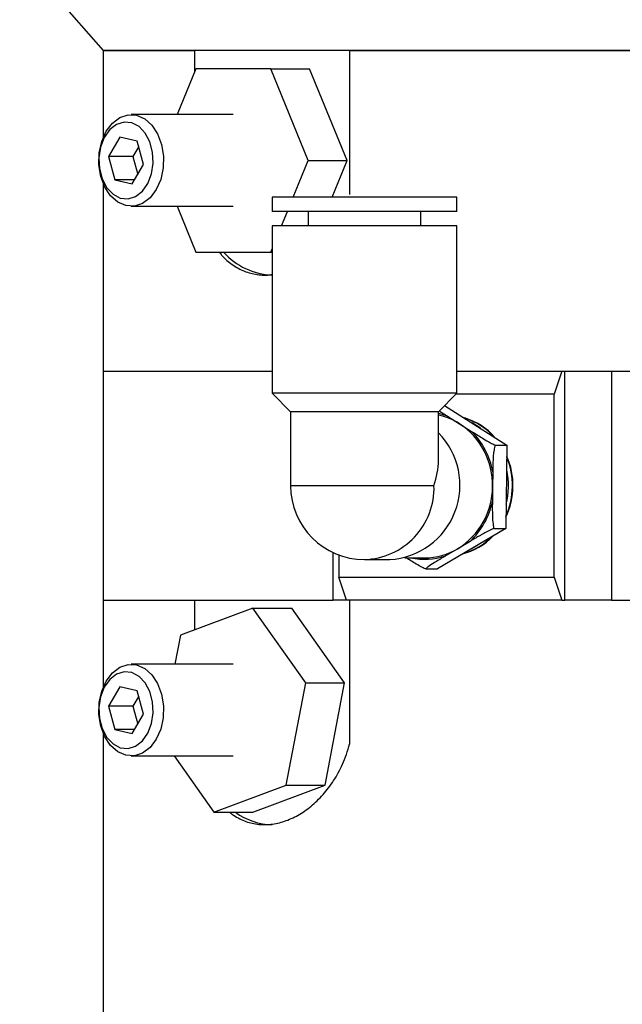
# Model space of a CAD drawing. Header units: inches. Extents: x 1.2 to 31.4, y 1 to 21.5.
# Tile 58 of 63: x 26.5 to 28.1, y 10.2 to 12.9. Entities that reach past the tile are written whole.
import ezdxf

# ---------------------------------------------------------------- set-up
doc = ezdxf.new("R2010")
doc.units = ezdxf.units.IN
doc.header["$MEASUREMENT"] = 0

msp = doc.modelspace()

# ---------------------------------------------------------------- linework, layer by layer
at = {"color": 7, "linetype": 'Continuous', "lineweight": 25}
for p, q in [((26.469, 13.0852), (26.697, 12.8252)), ((26.697, 12.8252), (26.697, 12.5888)), ((29.697, 12.8252), (26.697, 12.8252)), ((26.697, 12.8252), (26.9465, 12.8252)), ((26.9465, 12.768), (26.9465, 12.8252)), ((27.3687, 12.8252), (27.3687, 12.4327)), ((27.3687, 12.8252), (29.0254, 12.8252)), ((26.9495, 12.7752), (26.8984, 12.6502)), ((27.1536, 12.7752), (26.9495, 12.7752)), ((27.2556, 12.5252), (27.1536, 12.7752)), ((27.1536, 12.7752), (27.2596, 12.7752)), ((27.3617, 12.5252), (27.2596, 12.7752)), ((27.0515, 12.6502), (26.7731, 12.6502)), ((26.742, 12.5891), (26.7114, 12.5364)), ((26.7896, 12.5778), (26.742, 12.5891)), ((26.8065, 12.514), (26.7896, 12.5778)), ((26.7934, 12.5634), (26.7777, 12.5364)), ((26.7114, 12.5364), (26.7283, 12.4726)), ((26.7777, 12.5364), (26.7114, 12.5364)), ((26.7777, 12.5364), (26.7908, 12.487)), ((27.2149, 12.4253), (27.2556, 12.5252)), ((27.2556, 12.5252), (27.3617, 12.5252)), ((27.3209, 12.4253), (27.3617, 12.5252)), ((26.7758, 12.4613), (26.8065, 12.514)), ((26.7283, 12.4726), (26.7758, 12.4613)), ((26.7824, 12.4726), (26.7283, 12.4726)), ((26.697, 12.4616), (26.697, 11.9502)), ((27.1572, 12.4253), (27.1572, 12.3859)), ((27.323, 12.4253), (27.1572, 12.4253)), ((27.6612, 12.4253), (27.323, 12.4253)), ((27.6612, 12.3859), (27.6612, 12.4253)), ((26.7731, 12.4002), (27.0515, 12.4002)), ((26.8984, 12.4002), (26.9495, 12.2752)), ((27.323, 12.3859), (27.1572, 12.3859)), ((27.1827, 12.3466), (27.1988, 12.3859)), ((27.2557, 12.3859), (27.2557, 12.3466)), ((27.6612, 12.3859), (27.323, 12.3859)), ((27.5627, 12.3466), (27.5627, 12.3859)), ((27.1572, 12.3466), (27.1572, 11.8899)), ((27.323, 12.3466), (27.1572, 12.3466)), ((27.6612, 12.3466), (27.323, 12.3466)), ((27.6612, 11.8899), (27.6612, 12.3466)), ((27.1536, 12.2752), (27.1572, 12.2842)), ((26.9495, 12.2752), (27.1536, 12.2752)), ((27.1536, 12.2752), (27.1572, 12.2752)), ((26.697, 11.9502), (26.697, 11.3252)), ((26.697, 11.9502), (27.1572, 11.9502)), ((27.6612, 11.9502), (27.9477, 11.9502)), ((27.9477, 11.9502), (27.9264, 11.8877)), ((27.9477, 11.9502), (27.9554, 11.9502)), ((27.9554, 11.3252), (27.9554, 11.9502)), ((27.9554, 11.9502), (28.0824, 11.9502)), ((28.0824, 11.9502), (28.0824, 11.3252)), ((28.0824, 11.9502), (28.3116, 11.9502)), ((27.1572, 11.8899), (27.2076, 11.8395)), ((27.323, 11.8899), (27.1572, 11.8899)), ((27.6612, 11.8899), (27.323, 11.8899)), ((27.6108, 11.8395), (27.6612, 11.8899)), ((27.9264, 11.8877), (27.659, 11.8877)), ((27.9264, 11.3877), (27.9264, 11.8877)), ((27.6277, 11.8565), (27.7977, 11.7485)), ((27.2076, 11.8395), (27.2076, 11.6377)), ((27.3403, 11.8395), (27.2076, 11.8395)), ((27.6108, 11.8395), (27.3403, 11.8395)), ((27.6108, 11.7067), (27.6108, 11.8395)), ((27.6353, 11.8277), (27.6683, 11.8067)), ((27.6683, 11.8067), (27.7013, 11.7858)), ((27.7254, 11.7944), (27.7025, 11.8089)), ((27.7652, 11.7485), (27.7977, 11.7485)), ((27.7977, 11.7485), (27.7946, 11.5212)), ((27.759, 11.6757), (27.7584, 11.6348)), ((27.5986, 11.6377), (27.2076, 11.6377)), ((27.7584, 11.6348), (27.7579, 11.5939)), ((27.7946, 11.5212), (27.608, 11.4104)), ((27.762, 11.5212), (27.7946, 11.5212)), ((27.6972, 11.4857), (27.6636, 11.4658)), ((27.7018, 11.4661), (27.7165, 11.4748)), ((27.3235, 11.3252), (27.3235, 11.4553)), ((27.339, 11.4487), (27.339, 11.3877)), ((27.6636, 11.4658), (27.63, 11.4459)), ((27.4092, 11.4361), (27.4781, 11.4361)), ((27.5189, 11.4409), (27.5735, 11.4409)), ((27.5755, 11.4104), (27.608, 11.4104)), ((27.339, 11.3877), (27.9264, 11.3877)), ((27.3604, 11.3252), (27.339, 11.3877)), ((27.9264, 11.3877), (27.9477, 11.3252)), ((26.697, 11.3252), (26.697, 11.0888)), ((26.697, 11.3252), (27.3235, 11.3252)), ((26.697, 11.3252), (26.9465, 11.3252)), ((26.9465, 11.2444), (26.9465, 11.3252)), ((27.3604, 11.3252), (27.3235, 11.3252)), ((27.9477, 11.3252), (27.3604, 11.3252)), ((27.3687, 11.3252), (27.3687, 10.9327)), ((27.9477, 11.3252), (27.9554, 11.3252)), ((28.0824, 11.3252), (27.9554, 11.3252)), ((28.0824, 11.3252), (28.1488, 11.3252)), ((27.1047, 11.3039), (26.9074, 11.2297)), ((27.2488, 11.0995), (27.1047, 11.3039)), ((27.1047, 11.3039), (27.2107, 11.3039)), ((27.3548, 11.0995), (27.2107, 11.3039)), ((26.9074, 11.2297), (26.8923, 11.1502)), ((27.0515, 11.1502), (26.7731, 11.1502)), ((27.1956, 10.8208), (27.2488, 11.0995)), ((27.2488, 11.0995), (27.3548, 11.0995)), ((27.3017, 10.8208), (27.3548, 11.0995)), ((26.742, 11.0891), (26.7114, 11.0364)), ((26.7896, 11.0778), (26.742, 11.0891)), ((26.8065, 11.014), (26.7896, 11.0778)), ((26.7934, 11.0634), (26.7777, 11.0364)), ((26.7114, 11.0364), (26.7283, 10.9726)), ((26.7777, 11.0364), (26.7114, 11.0364)), ((26.7777, 11.0364), (26.7908, 10.987)), ((26.7758, 10.9613), (26.8065, 11.014)), ((26.7283, 10.9726), (26.7758, 10.9613)), ((26.7824, 10.9726), (26.7283, 10.9726)), ((26.697, 10.9616), (26.697, 10.0752)), ((26.7731, 10.9002), (27.0515, 10.9002)), ((26.89, 10.9002), (26.9984, 10.7465)), ((26.9984, 10.7465), (27.1956, 10.8208)), ((27.1045, 10.7465), (27.3017, 10.8208)), ((27.1956, 10.8208), (27.3017, 10.8208)), ((26.9984, 10.7465), (27.1045, 10.7465))]:
    msp.add_line(p, q, dxfattribs=at)
at = {"color": 7, "linetype": 'Continuous', "lineweight": 25, "flags": 128}
for points in [[(26.785, 12.4269), (26.8035, 12.4412), (26.8185, 12.4624), (26.8286, 12.4886), (26.833, 12.5178), (26.8315, 12.5476), (26.8241, 12.5756), (26.8114, 12.5995), (26.7945, 12.6174), (26.7747, 12.6278), (26.7536, 12.6299), (26.733, 12.6236), (26.7144, 12.6092), (26.6995, 12.5881), (26.6894, 12.5618), (26.6849, 12.5326), (26.6864, 12.5028), (26.6938, 12.4748), (26.7065, 12.4509), (26.7235, 12.433), (26.7433, 12.4226), (26.7643, 12.4205), (26.785, 12.4269)], [(26.8041, 12.4081), (26.7816, 12.4008), (26.7586, 12.4019), (26.7365, 12.4115), (26.7169, 12.4287), (26.7012, 12.4526), (26.6903, 12.4814), (26.6851, 12.5132), (26.6859, 12.5458), (26.6927, 12.577), (26.7049, 12.6047), (26.7218, 12.627), (26.7421, 12.6423), (26.7646, 12.6496), (26.7877, 12.6485), (26.8098, 12.639), (26.8293, 12.6217), (26.8451, 12.5978), (26.8559, 12.569), (26.8611, 12.5372), (26.8603, 12.5046), (26.8536, 12.4734), (26.8413, 12.4457), (26.8245, 12.4235), (26.8041, 12.4081)], [(27.6353, 11.8277), (27.6209, 11.8323), (27.6108, 11.8348)], [(26.785, 10.9269), (26.8035, 10.9412), (26.8185, 10.9624), (26.8286, 10.9886), (26.833, 11.0178), (26.8315, 11.0476), (26.8241, 11.0756), (26.8114, 11.0995), (26.7945, 11.1174), (26.7747, 11.1278), (26.7536, 11.1299), (26.733, 11.1236), (26.7144, 11.1092), (26.6995, 11.0881), (26.6894, 11.0618), (26.6849, 11.0326), (26.6864, 11.0028), (26.6938, 10.9748), (26.7065, 10.9509), (26.7235, 10.933), (26.7433, 10.9226), (26.7643, 10.9205), (26.785, 10.9269)], [(26.8041, 10.9081), (26.7816, 10.9008), (26.7586, 10.9019), (26.7365, 10.9115), (26.7169, 10.9287), (26.7012, 10.9526), (26.6903, 10.9814), (26.6851, 11.0132), (26.6859, 11.0458), (26.6927, 11.077), (26.7049, 11.1047), (26.7218, 11.127), (26.7421, 11.1423), (26.7646, 11.1496), (26.7877, 11.1485), (26.8098, 11.139), (26.8293, 11.1217), (26.8451, 11.0978), (26.8559, 11.069), (26.8611, 11.0372), (26.8603, 11.0046), (26.8536, 10.9734), (26.8413, 10.9457), (26.8245, 10.9235), (26.8041, 10.9081)]]:
    msp.add_lwpolyline(points, dxfattribs=at)
at = {"color": 7, "linetype": 'Continuous', "lineweight": 25}
for centre, radius, start, end in [((27.1632, 12.3964), 0.1838, 221.2592, 268.262), ((27.5725, 11.6564), 0.1783, 57.4752, 77.5878), ((27.6312, 11.6516), 0.1781, 41.3728, 73.6138), ((27.5587, 11.6397), 0.1998, 358.6021, 56.7301), ((27.6298, 11.6517), 0.178, 42.3041, 72.8278), ((27.6298, 11.6517), 0.178, 42.3219, 72.81), ((27.4663, 11.6389), 0.2031, 273.3377, 44.6588), ((27.5574, 11.6402), 0.2047, 10.002, 45.3302), ((27.6119, 11.6377), 0.2022, 334.8609, 23.5552), ((27.6104, 11.6377), 0.2023, 335.9053, 22.5109), ((27.6104, 11.6377), 0.2023, 335.8959, 22.5203), ((27.5985, 11.6377), 0.2034, 345.5607, 12.1867), ((27.4092, 11.6377), 0.2016, 180, 270), ((27.4034, 11.6314), 0.1954, 271.7118, 1.8498), ((27.5595, 11.6353), 0.1989, 301.5543, 359.8504), ((27.5582, 11.6348), 0.2038, 312.9852, 348.4196), ((27.6316, 11.6232), 0.1774, 284.5868, 316.1983), ((27.63, 11.6232), 0.1775, 286.1303, 315.2656), ((27.63, 11.6232), 0.1774, 286.149, 315.2468), ((27.5735, 11.6148), 0.1781, 257.532, 288.5082), ((27.5732, 11.6172), 0.1764, 270.0962, 300.8452), ((27.1601, 10.8849), 0.1722, 233.4867, 269.1617)]:
    msp.add_arc(centre, radius, start, end, dxfattribs=at)
msp.add_ellipse((27.4092, 11.6377), major_axis=(0.1651, 0.1651), ratio=0.700208, start_param=5.323254, end_param=5.67232, dxfattribs=at)
for points, knots in [([(27.0131, 12.2752), (27.0152, 12.2723), (27.0255, 12.2582), (27.0484, 12.2398), (27.0808, 12.2214), (27.1166, 12.2131), (27.142, 12.2109), (27.1553, 12.214), (27.1559, 12.2141)], [0, 0, 0, 0, 0.060254, 0.290691, 0.527976, 0.755392, 0.989626, 1, 1, 1, 1]), ([(27.6133, 11.842), (27.6141, 11.8414), (27.6208, 11.8368), (27.6285, 11.832), (27.6353, 11.8277)], [0, 0, 0, 0, 0.1173574, 1, 1, 1, 1]), ([(27.7013, 11.7858), (27.7024, 11.7851), (27.7129, 11.7784), (27.7296, 11.768), (27.7505, 11.7557), (27.761, 11.7505), (27.7652, 11.7485)], [0, 0, 0, 0, 0.052873, 0.517957, 0.809655, 1, 1, 1, 1]), ([(27.7652, 11.7485), (27.7642, 11.7441), (27.7608, 11.7298), (27.7595, 11.7038), (27.7592, 11.6839), (27.759, 11.6757)], [0, 0, 0, 0, 0.204356, 0.673363, 1, 1, 1, 1]), ([(27.7579, 11.5939), (27.7579, 11.5926), (27.7577, 11.5795), (27.7577, 11.5592), (27.759, 11.5354), (27.7612, 11.5252), (27.762, 11.5212)], [0, 0, 0, 0, 0.052977, 0.518036, 0.80972, 1, 1, 1, 1]), ([(27.762, 11.5212), (27.761, 11.5207), (27.7588, 11.5197), (27.7554, 11.5181), (27.752, 11.5165), (27.7483, 11.5146), (27.7446, 11.5127), (27.7407, 11.5106), (27.7369, 11.5086), (27.733, 11.5064), (27.7291, 11.5043), (27.724, 11.5014), (27.7184, 11.4982), (27.7125, 11.4948), (27.7056, 11.4908), (27.7006, 11.4877), (27.6972, 11.4857)], [0, 0, 0, 0, 0.050117, 0.100747, 0.1525754, 0.2046785, 0.2621826, 0.3198802, 0.3780305, 0.4362874, 0.4956208, 0.5550166, 0.6741273, 0.7555213, 0.8369569, 1, 1, 1, 1]), ([(27.63, 11.4459), (27.6289, 11.4452), (27.6182, 11.4389), (27.6019, 11.429), (27.584, 11.4174), (27.5779, 11.4124), (27.5755, 11.4104)], [0, 0, 0, 0, 0.052873, 0.517957, 0.809655, 1, 1, 1, 1]), ([(27.5755, 11.4104), (27.571, 11.4127), (27.5563, 11.42), (27.5382, 11.431), (27.5256, 11.439), (27.5226, 11.4409)], [0, 0, 0, 0, 0.248431, 0.8186, 1, 1, 1, 1]), ([(27.0416, 10.7465), (27.0439, 10.7446), (27.0512, 10.7386), (27.0646, 10.7306), (27.0814, 10.7227), (27.1046, 10.7152), (27.129, 10.712), (27.1538, 10.7133), (27.1788, 10.7175), (27.2037, 10.7259), (27.2281, 10.7383), (27.2521, 10.7533), (27.275, 10.7721), (27.2963, 10.7944), (27.3113, 10.8128), (27.3252, 10.8328), (27.338, 10.8544), (27.3498, 10.8783), (27.3604, 10.9043), (27.3659, 10.9232), (27.3687, 10.9327)], [0, 0, 0, 0, 0.022241, 0.071694, 0.121524, 0.16893, 0.265401, 0.314591, 0.361244, 0.456127, 0.504463, 0.551372, 0.646732, 0.695286, 0.74307, 0.791181, 0.840329, 0.889836, 0.944662, 1, 1, 1, 1])]:
    msp.add_open_spline(points, degree=3, knots=knots, dxfattribs=at)

doc.saveas('drawing.dxf')
